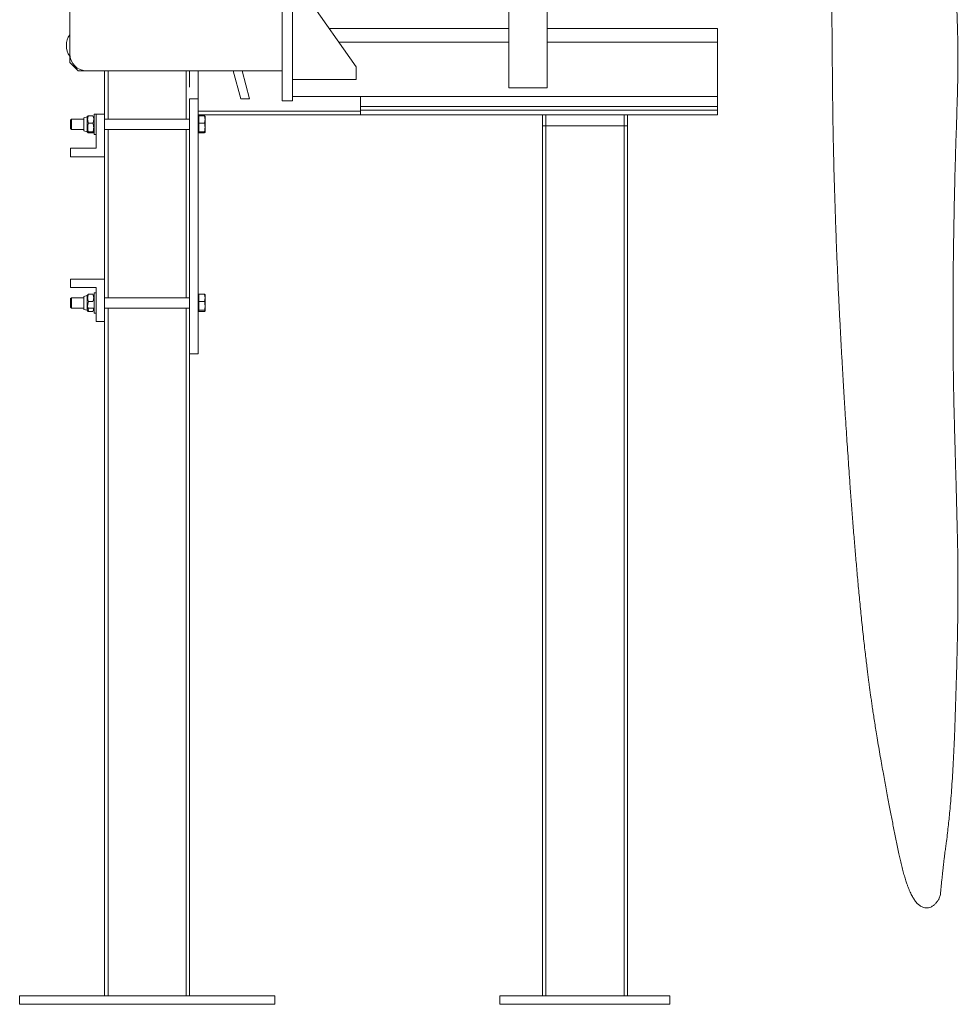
# Model space of a CAD drawing. Header units: millimetres. Extents: x 51 to 162, y 18 to 277.
# Tile 1 of 5: x 51 to 162, y 18 to 134. Entities that reach past the tile are written whole.
import ezdxf

# ---------------------------------------------------------------- set-up
doc = ezdxf.new("R2010")
doc.units = ezdxf.units.MM

msp = doc.modelspace()

# ---------------------------------------------------------------- linework, layer by layer
at = {"color": 7, "linetype": 'Continuous', "lineweight": 15}
for p, q in [((57.39, 130.21), (57.39, 161.21)), ((82.39, 124.71), (82.39, 139.4)), ((83.59, 124.71), (83.59, 139.4)), ((109.04, 138.31), (109.04, 126.21)), ((113.54, 126.21), (113.54, 138.31)), ((91.09, 128.71), (85.09, 137.21)), ((109.04, 133.21), (87.92, 133.21)), ((133.59, 133.21), (113.54, 133.21)), ((133.59, 133.21), (133.59, 131.61)), ((133.59, 131.61), (133.59, 125.21)), ((57.39, 130.21), (57.39, 129.21)), ((57.39, 129.21), (58.39, 128.21)), ((91.09, 127.21), (91.09, 128.71)), ((58.39, 128.21), (59.39, 128.21)), ((59.39, 128.21), (82.39, 128.21)), ((61.49, 128.21), (61.49, 123.13)), ((71.49, 128.21), (71.49, 126.3)), ((72.49, 128.21), (72.49, 124.93)), ((77.49, 124.93), (76.61, 128.21)), ((77.65, 128.21), (78.53, 124.93)), ((83.59, 127.21), (91.09, 127.21)), ((133.59, 125.21), (83.59, 125.21)), ((91.59, 124.05), (91.59, 125.21)), ((109.04, 126.21), (113.54, 126.21)), ((133.59, 124.05), (133.59, 125.21)), ((71.49, 124.93), (71.49, 94.93)), ((72.49, 124.93), (71.49, 124.93)), ((72.49, 124.93), (72.49, 94.93)), ((77.49, 124.93), (78.53, 124.93)), ((82.39, 124.71), (83.59, 124.71)), ((91.59, 124.05), (133.59, 124.05)), ((91.59, 124.05), (91.59, 123.62)), ((133.59, 124.05), (133.59, 123.62)), ((59.44, 122.8), (59.04, 122.7)), ((59.5, 122.89), (59.44, 122.8)), ((59.44, 121.06), (59.44, 122.8)), ((60.49, 123.13), (60.24, 123.13)), ((60.24, 120.73), (60.24, 123.13)), ((60.49, 119.13), (60.49, 123.13)), ((60.49, 123.13), (61.49, 123.13)), ((61.49, 123.13), (61.49, 118.13)), ((91.59, 123.48), (72.49, 123.48)), ((91.59, 123.06), (72.49, 123.06)), ((72.55, 122.95), (73.25, 122.95)), ((91.59, 123.62), (91.59, 123.06)), ((91.59, 123.62), (133.59, 123.62)), ((91.59, 123.06), (133.59, 123.06)), ((133.59, 123.62), (133.59, 123.06)), ((57.6, 122.53), (57.49, 122.43)), ((57.49, 122.39), (57.49, 122.43)), ((57.49, 121.44), (57.49, 122.39)), ((59.04, 122.53), (57.6, 122.53)), ((57.6, 122.49), (57.6, 122.53)), ((57.6, 121.33), (57.6, 122.49)), ((60.11, 122.08), (59.58, 122.08)), ((60.24, 122.53), (60.19, 122.53)), ((71.49, 122.53), (61.49, 122.53)), ((72.55, 122.08), (73.25, 122.08)), ((112.99, 19.43), (112.99, 121.74)), ((112.99, 121.74), (113.39, 121.74)), ((113.39, 19.43), (113.39, 121.74)), ((122.59, 121.74), (113.39, 121.74)), ((122.59, 19.43), (122.59, 121.74)), ((122.99, 121.74), (122.59, 121.74)), ((122.99, 19.43), (122.99, 121.74)), ((57.49, 121.44), (57.6, 121.33)), ((57.6, 121.33), (59.04, 121.33)), ((59.04, 121.17), (59.44, 121.06)), ((59.44, 121.06), (59.5, 120.97)), ((60.11, 121.06), (59.58, 121.06)), ((60.17, 121.33), (60.24, 121.33)), ((60.24, 120.73), (60.49, 120.73)), ((61.49, 121.33), (71.49, 121.33)), ((72.55, 121.06), (73.25, 121.06)), ((72.55, 120.92), (73.25, 120.92)), ((57.49, 118.13), (57.49, 119.13)), ((57.49, 119.13), (60.49, 119.13)), ((61.49, 118.13), (57.49, 118.13)), ((61.49, 118.13), (61.49, 103.73)), ((57.49, 103.73), (57.49, 102.73)), ((61.49, 103.73), (57.49, 103.73)), ((61.49, 98.73), (61.49, 103.73)), ((57.49, 102.73), (60.49, 102.73)), ((60.49, 102.13), (60.24, 102.13)), ((60.24, 99.73), (60.24, 102.13)), ((60.49, 102.73), (60.49, 98.73)), ((72.55, 101.95), (73.25, 101.95)), ((57.6, 101.53), (57.49, 101.43)), ((57.49, 101.39), (57.49, 101.43)), ((57.49, 100.44), (57.49, 101.39)), ((59.04, 101.53), (57.6, 101.53)), ((57.6, 101.49), (57.6, 101.53)), ((57.6, 100.33), (57.6, 101.49)), ((59.44, 101.8), (59.04, 101.7)), ((59.04, 100.17), (59.04, 101.7)), ((59.5, 101.89), (59.44, 101.8)), ((59.44, 100.06), (59.44, 101.8)), ((60.24, 101.53), (60.19, 101.53)), ((71.49, 101.53), (61.49, 101.53)), ((72.55, 101.08), (73.25, 101.08)), ((57.49, 100.44), (57.6, 100.33)), ((57.6, 100.33), (59.04, 100.33)), ((59.04, 100.17), (59.44, 100.06)), ((59.44, 100.06), (59.5, 99.97)), ((59.52, 100.33), (60.24, 100.33)), ((59.58, 99.92), (59.54, 100.04)), ((60.24, 99.73), (60.49, 99.73)), ((61.49, 100.33), (71.49, 100.33)), ((72.55, 100.06), (73.25, 100.06)), ((72.55, 99.92), (73.25, 99.92)), ((60.49, 98.73), (61.49, 98.73)), ((61.49, 98.73), (61.49, 19.43)), ((72.49, 94.93), (71.49, 94.93)), ((71.49, 94.93), (71.49, 19.43)), ((159.64, 30.81), (159.8, 31.36)), ((159.8, 31.36), (159.81, 31.43)), ((51.49, 18.43), (51.49, 19.43)), ((81.49, 19.43), (51.49, 19.43)), ((81.49, 18.43), (81.49, 19.43)), ((107.99, 18.43), (107.99, 19.43)), ((127.99, 19.43), (107.99, 19.43)), ((127.99, 18.43), (127.99, 19.43)), ((81.49, 18.43), (51.49, 18.43)), ((127.99, 18.43), (107.99, 18.43))]:
    msp.add_line(p, q, dxfattribs=at)
at = {"color": 8, "linetype": 'Continuous', "lineweight": 15}
for p, q in [((109.04, 131.61), (89.05, 131.61)), ((133.59, 131.61), (113.54, 131.61)), ((61.89, 128.21), (61.89, 122.53)), ((71.09, 128.21), (71.09, 122.53)), ((61.89, 121.33), (61.89, 101.53)), ((71.09, 121.33), (71.09, 101.53)), ((61.89, 100.33), (61.89, 19.43)), ((71.09, 100.33), (71.09, 19.43))]:
    msp.add_line(p, q, dxfattribs=at)
at = {"color": 144, "linetype": 'Continuous', "lineweight": 0}
for p, q in [((60.11, 122.95), (59.58, 122.95)), ((72.55, 122.08), (72.55, 122.95)), ((73.25, 122.95), (73.3, 122.51)), ((73.25, 122.95), (73.3, 122.87)), ((73.3, 122.87), (73.25, 122.8)), ((73.3, 122.51), (73.3, 122.88)), ((91.59, 123.62), (133.59, 123.62)), ((112.99, 123.06), (112.99, 121.74)), ((113.39, 123.06), (113.39, 121.74)), ((122.59, 121.74), (122.59, 123.06)), ((122.99, 123.06), (122.99, 121.74)), ((59.04, 121.17), (59.04, 122.7)), ((72.55, 122.08), (72.55, 121.06)), ((73.3, 122.51), (73.25, 122.08)), ((73.27, 121.97), (73.3, 122.3)), ((73.3, 121.57), (73.3, 122.51)), ((59.58, 120.92), (60.11, 120.92)), ((72.55, 121.06), (72.55, 120.92)), ((73.3, 120.99), (73.25, 121.06)), ((73.25, 120.92), (73.3, 120.99)), ((73.27, 121.04), (73.3, 121.35)), ((73.3, 120.99), (73.3, 121.57)), ((73.3, 120.98), (73.3, 120.99)), ((60.11, 101.95), (59.58, 101.95)), ((72.55, 101.08), (72.55, 101.95)), ((73.25, 101.95), (73.3, 101.51)), ((73.25, 101.95), (73.3, 101.87)), ((60.11, 101.08), (59.58, 101.08)), ((72.55, 101.08), (72.55, 100.06)), ((73.3, 101.87), (73.25, 101.8)), ((73.3, 101.51), (73.25, 101.08)), ((73.27, 100.97), (73.3, 101.3)), ((73.3, 101.51), (73.3, 101.88)), ((73.3, 100.57), (73.3, 101.51)), ((59.58, 99.92), (60.11, 99.92)), ((72.55, 100.06), (72.55, 99.92)), ((73.3, 99.99), (73.25, 100.06)), ((73.27, 100.04), (73.3, 100.35)), ((73.3, 99.99), (73.3, 100.57)), ((73.3, 100.35), (73.3, 99.98)), ((73.3, 99.98), (73.3, 99.99))]:
    msp.add_line(p, q, dxfattribs=at)
msp.add_arc((59.19, 131.21), 2.2, 144.9032, 215.0968, dxfattribs=at)
at = {"color": 7, "linetype": 'Continuous', "lineweight": 15}
msp.add_arc((59.39, 130.21), 2, 180, 270, dxfattribs=at)
for points, knots in [([(144.39, 155.76), (144.39, 155.76), (144.39, 155.78), (144.4, 155.74), (144.41, 155.71), (144.43, 155.67), (144.45, 155.62), (144.48, 155.54), (144.52, 155.43), (144.58, 155.26), (144.65, 155.06), (144.72, 154.85), (144.78, 154.66), (144.84, 154.48), (144.9, 154.28), (144.97, 154.07), (145.03, 153.87), (145.09, 153.65), (145.16, 153.39), (145.25, 153.05), (145.35, 152.66), (145.46, 152.24), (145.56, 151.81), (145.67, 151.35), (145.77, 150.85), (145.89, 150.29), (146, 149.69), (146.1, 149.11), (146.2, 148.51), (146.28, 147.91), (146.36, 147.29), (146.44, 146.68), (146.51, 146.03), (146.58, 145.3), (146.65, 144.53), (146.71, 143.75), (146.76, 142.99), (146.81, 142.16), (146.86, 141.27), (146.9, 140.35), (146.93, 139.52), (146.95, 138.76), (146.97, 138.05), (146.99, 137.36), (147.01, 136.67), (147.02, 135.99), (147.03, 135.28), (147.04, 134.51), (147.05, 133.64), (147.06, 132.67), (147.07, 131.58), (147.08, 130.42), (147.09, 129.17), (147.1, 127.85), (147.11, 126.37), (147.13, 124.76), (147.15, 123.01), (147.18, 121.23), (147.22, 119.24), (147.27, 117.04), (147.34, 114.61), (147.42, 112.14), (147.5, 109.62), (147.6, 107.06), (147.71, 104.46), (147.82, 101.96), (147.94, 99.62), (148.05, 97.47), (148.16, 95.42), (148.27, 93.47), (148.38, 91.61), (148.49, 89.83), (148.59, 88.15), (148.69, 86.56), (148.79, 85.05), (148.89, 83.61), (148.99, 82.2), (149.09, 80.76), (149.2, 79.12), (149.34, 77.27), (149.5, 75.22), (149.66, 73.18), (149.83, 71.15), (150.01, 69.14), (150.2, 67.06), (150.4, 64.93), (150.63, 62.77), (150.82, 61.01), (150.98, 59.66), (151.08, 58.78), (151.18, 58), (151.26, 57.31), (151.33, 56.75), (151.39, 56.3), (151.44, 55.95), (151.48, 55.63), (151.52, 55.33), (151.57, 54.95), (151.64, 54.47), (151.73, 53.87), (151.82, 53.2), (151.93, 52.48), (152.05, 51.7), (152.18, 50.88), (152.33, 49.95), (152.5, 48.93), (152.69, 47.85), (152.87, 46.79), (153.05, 45.8), (153.22, 44.88), (153.38, 43.98), (153.55, 43.1), (153.71, 42.24), (153.87, 41.43), (154.01, 40.66), (154.16, 39.92), (154.3, 39.18), (154.44, 38.43), (154.59, 37.67), (154.75, 36.9), (154.9, 36.18), (155.06, 35.49), (155.22, 34.83), (155.38, 34.17), (155.56, 33.55), (155.73, 32.97), (155.9, 32.5), (156.04, 32.11), (156.18, 31.78), (156.31, 31.49), (156.44, 31.23), (156.56, 31.01), (156.68, 30.81), (156.82, 30.62), (156.96, 30.43), (157.12, 30.26), (157.26, 30.13), (157.4, 30.03), (157.56, 29.93), (157.75, 29.84), (157.96, 29.78), (158.19, 29.75), (158.43, 29.77), (158.67, 29.85), (158.85, 29.95), (158.99, 30.04), (159.1, 30.13), (159.22, 30.26), (159.34, 30.4), (159.46, 30.56), (159.53, 30.65), (159.57, 30.69)], [0, 0, 0, 0, 0.0000285, 0.0030146, 0.0057627, 0.0082419, 0.0107685, 0.0133413, 0.0170889, 0.0208223, 0.0248105, 0.0285664, 0.0317823, 0.0344845, 0.0377212, 0.0411317, 0.0443948, 0.0475344, 0.0520743, 0.0568073, 0.0620137, 0.0673262, 0.072575, 0.0775133, 0.0835603, 0.089173, 0.0956077, 0.1023127, 0.108727, 0.1148677, 0.1205289, 0.1254227, 0.1309991, 0.1372298, 0.1435002, 0.1497348, 0.1556421, 0.1612358, 0.1687391, 0.1755129, 0.1815723, 0.1868968, 0.1918518, 0.1968106, 0.2014881, 0.2061659, 0.2108759, 0.2160064, 0.2216483, 0.22816, 0.23518, 0.2426701, 0.2505886, 0.25889, 0.2675307, 0.2780918, 0.2887521, 0.2994798, 0.3102819, 0.3244351, 0.3387503, 0.3532502, 0.3679563, 0.3828879, 0.3980666, 0.413471, 0.4265722, 0.4391314, 0.4511665, 0.4626916, 0.4737179, 0.4842534, 0.4943044, 0.5038747, 0.5129968, 0.5216372, 0.5301315, 0.538956, 0.5481108, 0.5605799, 0.5735648, 0.5870257, 0.5995919, 0.6128164, 0.6266395, 0.6409919, 0.6557925, 0.6709604, 0.6779325, 0.6842132, 0.6898252, 0.694788, 0.699117, 0.7020833, 0.704674, 0.7068955, 0.7089669, 0.7114599, 0.7152869, 0.7198232, 0.7248997, 0.7304269, 0.7364065, 0.74284, 0.7497197, 0.7583003, 0.7673489, 0.7760658, 0.7843233, 0.7921302, 0.7994944, 0.8076135, 0.8151515, 0.8224086, 0.8294925, 0.8361696, 0.8429772, 0.8500526, 0.8572902, 0.8645893, 0.8721158, 0.8784929, 0.8852791, 0.8924564, 0.8995458, 0.9061916, 0.9124004, 0.9168598, 0.9211407, 0.9252602, 0.9291629, 0.9328312, 0.935651, 0.9389958, 0.9428454, 0.9465179, 0.9496934, 0.9523747, 0.9553088, 0.9586219, 0.9622173, 0.9660366, 0.9701731, 0.9746166, 0.9781399, 0.981304, 0.9842537, 0.987618, 0.9914128, 0.9955674, 1, 1, 1, 1]), ([(159.81, 31.41), (159.82, 31.55), (159.85, 31.8), (159.88, 32.14), (159.91, 32.42), (159.93, 32.66), (159.95, 32.89), (159.98, 33.13), (160.01, 33.39), (160.04, 33.69), (160.07, 34.03), (160.12, 34.41), (160.16, 34.78), (160.2, 35.16), (160.25, 35.55), (160.29, 35.93), (160.34, 36.31), (160.39, 36.64), (160.43, 36.95), (160.48, 37.27), (160.55, 37.82), (160.64, 38.58), (160.75, 39.53), (160.85, 40.47), (160.95, 41.51), (161.05, 42.68), (161.15, 44), (161.24, 45.41), (161.33, 46.89), (161.4, 48.45), (161.47, 50.14), (161.54, 51.97), (161.6, 53.93), (161.65, 55.59), (161.69, 56.92), (161.72, 57.89), (161.74, 58.82), (161.77, 59.68), (161.79, 60.53), (161.8, 61.36), (161.82, 62.14), (161.83, 62.81), (161.84, 63.35), (161.85, 63.77), (161.85, 64.14), (161.86, 64.53), (161.86, 65.03), (161.87, 65.64), (161.87, 66.37), (161.87, 67.19), (161.87, 68.1), (161.87, 69.09), (161.86, 70.36), (161.84, 71.85), (161.81, 73.54), (161.76, 75.37), (161.71, 77.33), (161.66, 79.4), (161.6, 81.4), (161.55, 83.17), (161.51, 84.71), (161.47, 86.05), (161.44, 87.4), (161.4, 88.81), (161.37, 90.31), (161.34, 91.89), (161.32, 93.61), (161.3, 95.47), (161.29, 97.48), (161.29, 99.53), (161.29, 101.57), (161.3, 103.74), (161.33, 106), (161.36, 108.35), (161.4, 110.6), (161.44, 112.79), (161.49, 114.62), (161.52, 116.15), (161.56, 117.37), (161.59, 118.61), (161.63, 119.85), (161.67, 121.1), (161.71, 122.31), (161.74, 123.3), (161.76, 124.07), (161.78, 124.63), (161.8, 125.17), (161.81, 125.67), (161.82, 126.07), (161.83, 126.37), (161.83, 126.58), (161.84, 126.79), (161.84, 127.07), (161.85, 127.43), (161.85, 127.93), (161.86, 128.53), (161.87, 129.19), (161.87, 129.81), (161.87, 130.37), (161.86, 130.93), (161.85, 131.51), (161.84, 132.15), (161.83, 132.73), (161.82, 133.24), (161.8, 133.66), (161.79, 134.06), (161.78, 134.4), (161.77, 134.69), (161.76, 134.93), (161.75, 135.18), (161.74, 135.48), (161.73, 135.84), (161.71, 136.24), (161.7, 136.66), (161.68, 137.13), (161.67, 137.63), (161.66, 138.14), (161.65, 138.6), (161.65, 139.01), (161.65, 139.42), (161.65, 139.86), (161.65, 140.36), (161.66, 140.84), (161.67, 141.25), (161.68, 141.58), (161.69, 141.88), (161.69, 142.26), (161.71, 142.7), (161.72, 143.2), (161.73, 143.7), (161.75, 144.19), (161.76, 144.64), (161.77, 145.04), (161.78, 145.34), (161.78, 145.56), (161.79, 145.74), (161.8, 145.89), (161.8, 146.04), (161.81, 146.18), (161.81, 146.34), (161.83, 146.55), (161.84, 146.8), (161.85, 147.07), (161.87, 147.32), (161.88, 147.55), (161.89, 147.77), (161.9, 147.98), (161.91, 148.18), (161.91, 148.38), (161.91, 148.54), (161.91, 148.63), (161.91, 148.65)], [0, 0, 0, 0, 0.003468, 0.00622, 0.008416, 0.010322, 0.012141, 0.014122, 0.016184, 0.018254, 0.021379, 0.024139, 0.02715, 0.030174, 0.03278, 0.036056, 0.038906, 0.041249, 0.043712, 0.046312, 0.049029, 0.057361, 0.065343, 0.073121, 0.081459, 0.09225, 0.103988, 0.116669, 0.130217, 0.144527, 0.159526, 0.177025, 0.19509, 0.213532, 0.222343, 0.231184, 0.239478, 0.247084, 0.254024, 0.261788, 0.268563, 0.274366, 0.279207, 0.28234, 0.285192, 0.288542, 0.29243, 0.297901, 0.304054, 0.310893, 0.318432, 0.326683, 0.335617, 0.349694, 0.363396, 0.376692, 0.393826, 0.410178, 0.425887, 0.440958, 0.451507, 0.461703, 0.471929, 0.482742, 0.494144, 0.50613, 0.518694, 0.533182, 0.548366, 0.564061, 0.579428, 0.594366, 0.61276, 0.630466, 0.647487, 0.663837, 0.68016, 0.689476, 0.698905, 0.708446, 0.718101, 0.727869, 0.737581, 0.74661, 0.751333, 0.755825, 0.760086, 0.764117, 0.767769, 0.769721, 0.771313, 0.772765, 0.774899, 0.777794, 0.781454, 0.786808, 0.792153, 0.797089, 0.801612, 0.80572, 0.810502, 0.815503, 0.821119, 0.824445, 0.82796, 0.831308, 0.834149, 0.83648, 0.838295, 0.8401, 0.842607, 0.845664, 0.849016, 0.852527, 0.856195, 0.861077, 0.865655, 0.869684, 0.87325, 0.876837, 0.880623, 0.885138, 0.890123, 0.893657, 0.89616, 0.899146, 0.902679, 0.908029, 0.913815, 0.919967, 0.926153, 0.932518, 0.938248, 0.943211, 0.946605, 0.949614, 0.952889, 0.956712, 0.960442, 0.964579, 0.968961, 0.973551, 0.978157, 0.982142, 0.985297, 0.988033, 0.990832, 0.993725, 0.996665, 0.999021, 1, 1, 1, 1]), ([(59.58, 122.08), (59.55, 122.15), (59.5, 122.3), (59.48, 122.53), (59.51, 122.75), (59.55, 122.88), (59.58, 122.95)], [0, 0, 0, 0, 0.264603, 0.534949, 0.765342, 1, 1, 1, 1]), ([(59.58, 121.06), (59.54, 121.18), (59.49, 121.39), (59.49, 121.69), (59.52, 121.9), (59.56, 122.03), (59.58, 122.08)], [0, 0, 0, 0, 0.3619582, 0.610945, 0.8666533, 1, 1, 1, 1]), ([(59.58, 120.92), (59.55, 120.93), (59.5, 120.96), (59.48, 120.99), (59.51, 121.03), (59.55, 121.05), (59.58, 121.06)], [0, 0, 0, 0, 0.264605, 0.534949, 0.765344, 1, 1, 1, 1]), ([(59.58, 101.08), (59.55, 101.15), (59.53, 101.22), (59.5, 101.36), (59.49, 101.44), (59.49, 101.55), (59.49, 101.58), (59.5, 101.66), (59.51, 101.69), (59.53, 101.8), (59.55, 101.87), (59.58, 101.95)], [0, 0, 0, 0, 0.25, 0.25, 0.5, 0.5, 0.625, 0.625, 0.75, 0.75, 1, 1, 1, 1]), ([(159.57, 30.69), (159.58, 30.7), (159.61, 30.73), (159.63, 30.77), (159.64, 30.81)], [0, 0, 0, 0, 0.1446334, 1, 1, 1, 1])]:
    msp.add_open_spline(points, degree=3, knots=knots, dxfattribs=at)
at = {"color": 144, "linetype": 'Continuous', "lineweight": 0}
for points, knots in [([(59.5, 122.89), (59.5, 122.9), (59.51, 122.92), (59.55, 122.94), (59.58, 122.95)], [0, 0, 0, 0, 0.394821, 1, 1, 1, 1]), ([(60.11, 122.95), (60.14, 122.87), (60.19, 122.72), (60.21, 122.49), (60.18, 122.28), (60.14, 122.14), (60.11, 122.08)], [0, 0, 0, 0, 0.264611, 0.534948, 0.765341, 1, 1, 1, 1]), ([(60.11, 122.08), (60.13, 122.03), (60.16, 121.9), (60.2, 121.69), (60.2, 121.39), (60.15, 121.18), (60.11, 121.06)], [0, 0, 0, 0, 0.133347, 0.382643, 0.63804, 1, 1, 1, 1]), ([(73.3, 121.57), (73.3, 121.7), (73.29, 121.87), (73.26, 122.03), (73.25, 122.08)], [0, 0, 0, 0, 0.751878, 1, 1, 1, 1]), ([(60.11, 121.06), (60.14, 121.05), (60.19, 121.02), (60.21, 120.99), (60.18, 120.95), (60.14, 120.93), (60.11, 120.92)], [0, 0, 0, 0, 0.264607, 0.53495, 0.765345, 1, 1, 1, 1]), ([(60.2, 121.33), (60.2, 121.33), (60.2, 121.26), (60.19, 121.16), (60.16, 121.07), (60.15, 121.04)], [0, 0, 0, 0, 0.030584, 0.721649, 1, 1, 1, 1]), ([(73.25, 121.06), (73.25, 121.07), (73.28, 121.23), (73.29, 121.4), (73.3, 121.57)], [0, 0, 0, 0, 0.029862, 1, 1, 1, 1]), ([(59.5, 101.89), (59.5, 101.9), (59.51, 101.92), (59.55, 101.94), (59.58, 101.95)], [0, 0, 0, 0, 0.394823, 1, 1, 1, 1]), ([(60.11, 101.95), (60.14, 101.87), (60.16, 101.8), (60.19, 101.66), (60.2, 101.59), (60.2, 101.47), (60.2, 101.44), (60.19, 101.36), (60.18, 101.33), (60.16, 101.22), (60.14, 101.15), (60.11, 101.08)], [0, 0, 0, 0, 0.25, 0.25, 0.5, 0.5, 0.625, 0.625, 0.75, 0.75, 1, 1, 1, 1]), ([(59.58, 101.08), (59.55, 100.99), (59.53, 100.91), (59.5, 100.74), (59.49, 100.65), (59.49, 100.53), (59.49, 100.48), (59.5, 100.4), (59.51, 100.35), (59.53, 100.23), (59.55, 100.14), (59.58, 100.06)], [0, 0, 0, 0, 0.25, 0.25, 0.5, 0.5, 0.625, 0.625, 0.75, 0.75, 1, 1, 1, 1]), ([(73.3, 100.57), (73.3, 100.7), (73.29, 100.87), (73.26, 101.03), (73.25, 101.08)], [0, 0, 0, 0, 0.751878, 1, 1, 1, 1]), ([(59.58, 99.92), (59.55, 99.93), (59.5, 99.96), (59.48, 99.99), (59.51, 100.03), (59.55, 100.05), (59.58, 100.06)], [0, 0, 0, 0, 0.264606, 0.534949, 0.765344, 1, 1, 1, 1]), ([(60.2, 100.33), (60.2, 100.33), (60.2, 100.26), (60.18, 100.12), (60.13, 99.99), (60.11, 99.92)], [0, 0, 0, 0, 0.021446, 0.506239, 1, 1, 1, 1]), ([(73.3, 100.57), (73.3, 100.48), (73.3, 100.4), (73.28, 100.23), (73.27, 100.15), (73.25, 100.06)], [0, 0, 0, 0, 0.5, 0.5, 1, 1, 1, 1]), ([(73.25, 99.92), (73.27, 99.93), (73.28, 99.94), (73.3, 99.97), (73.3, 99.98), (73.3, 99.99)], [0, 0, 0, 0, 0.5, 0.5, 1, 1, 1, 1])]:
    msp.add_open_spline(points, degree=3, knots=knots, dxfattribs=at)

doc.saveas('drawing.dxf')
